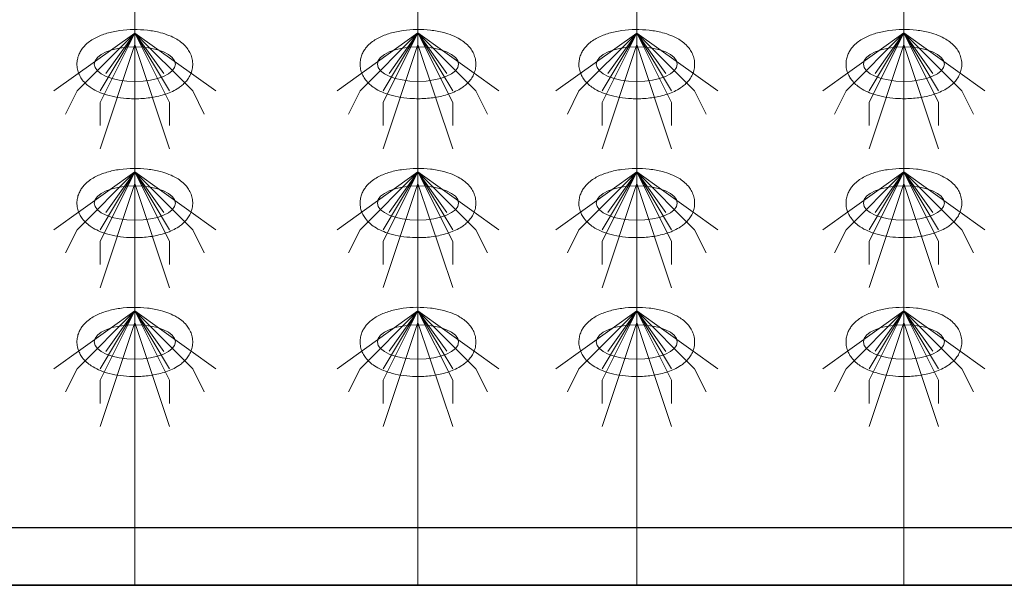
# Model space of a CAD drawing. Header units: metres. Extents: x 703769 to 722343, y 4313031 to 4317457.
# Tile 38 of 256: x 707665 to 707670, y 4313302 to 4313305. Entities that reach past the tile are written whole.
import ezdxf

# ---------------------------------------------------------------- set-up
doc = ezdxf.new("R2010")
doc.units = ezdxf.units.M
doc.header["$LTSCALE"] = 0.5
doc.layers.add('粗实线层', color=7, linetype='Continuous', lineweight=35)
doc.layers.add('设备', color=6, linetype='Continuous', lineweight=18)

# ---------------------------------------------------------------- blocks, each defined once
blk = doc.blocks.new('hh_1')
at = {"layer": '设备'}
for p, q in [((-268840, 164960), (-268910, 164910)), ((-268840, 164960), (-268890, 164910)), ((-268840, 164960), (-268870, 164900)), ((-268840, 164960), (-268870, 164910)), ((-268840, 164960), (-268865, 164925)), ((-268840, 164960), (-268790, 164910)), ((-268840, 164960), (-268815, 164925)), ((-268840, 164960), (-268770, 164910)), ((-268840, 164960), (-268810, 164910)), ((-268840, 164960), (-268810, 164900)), ((-268840, 164950), (-268870, 164860)), ((-268840, 164950), (-268810, 164860)), ((-268890, 164910), (-268900, 164890)), ((-268790, 164910), (-268780, 164890)), ((-268870, 164900), (-268870, 164880)), ((-268810, 164900), (-268810, 164880))]:
    blk.add_line(p, q, dxfattribs=at)
blk = doc.blocks.new('dawda')
at = {"color": 7, "linetype": 'ByBlock', "lineweight": 30}
for p, q in [((525541.59, 31423.42), (529534.25, 31423.44)), ((525846.59, 31373.42), (529534.09, 31373.42))]:
    blk.add_line(p, q, dxfattribs=at)
at = {"color": 7}
blk.add_line((525541.59, 31373.38), (529534.09, 31373.38), dxfattribs=at)
at = {"layer": '设备', "color": 7}
for p, q in [((528493.21, 33373.42), (528493.21, 31373.38)), ((528737.92, 33373.42), (528737.92, 31373.42)), ((528927.02, 33373.42), (528927.02, 31373.38)), ((529157.93, 33373.42), (529157.93, 31373.42))]:
    blk.add_line(p, q, dxfattribs=at)
for centre in [(528493.21, 31823.61), (528493.22, 31823.61), (528737.93, 31823.64), (528737.93, 31823.64), (528927.03, 31823.61), (528927.03, 31823.61), (529157.94, 31823.64), (529157.94, 31823.64), (528493.21, 31703.61), (528737.93, 31703.64), (528927.03, 31703.61), (529157.94, 31703.64), (528493.21, 31583.61), (528737.93, 31583.64), (528927.03, 31583.61), (529157.94, 31583.64)]:
    blk.add_ellipse(centre, major_axis=(-35.04, 0), ratio=0.42498, dxfattribs=at)
for points in [[(528443.18, 31823.61), (528443.18, 31825), (528443.32, 31826.4), (528443.85, 31829.1), (528444.24, 31830.39), (528445.21, 31832.83), (528445.78, 31833.98), (528447.06, 31836.1), (528447.76, 31837.08), (528449.24, 31838.88), (528450.01, 31839.71), (528452.13, 31841.74), (528453.51, 31842.84), (528456.37, 31844.8), (528457.85, 31845.67), (528460.9, 31847.23), (528462.47, 31847.93), (528465.7, 31849.18), (528467.35, 31849.74), (528472.63, 31851.3), (528476.4, 31852.08), (528484.15, 31853.16), (528488.14, 31853.45), (528496.13, 31853.53), (528500.14, 31853.33), (528507.96, 31852.44), (528511.78, 31851.74), (528517.94, 31850.12), (528520.38, 31849.34), (528525.06, 31847.47), (528527.31, 31846.4), (528530.97, 31844.21), (528532.43, 31843.21), (528535.23, 31840.91), (528536.58, 31839.61), (528538.71, 31837.03), (528539.55, 31835.85), (528541.04, 31833.23), (528541.69, 31831.8), (528542.69, 31828.74), (528543.03, 31827.1), (528543.31, 31823.76), (528543.26, 31822.05), (528542.76, 31818.76), (528542.32, 31817.17), (528541.16, 31814.22), (528540.45, 31812.86), (528538.86, 31810.38), (528537.99, 31809.25), (528536.14, 31807.21), (528535.18, 31806.29), (528533.17, 31804.6), (528532.14, 31803.83), (528529.36, 31801.98), (528527.57, 31800.99), (528523.85, 31799.23), (528521.93, 31798.46), (528517.97, 31797.11), (528515.93, 31796.53), (528509.87, 31795.08), (528505.71, 31794.44), (528497.22, 31793.7), (528492.9, 31793.62), (528485.17, 31793.99), (528481.75, 31794.34), (528475.11, 31795.41), (528471.88, 31796.13), (528466.4, 31797.76), (528464.1, 31798.59), (528459.68, 31800.55), (528457.55, 31801.67), (528454.12, 31803.93), (528452.76, 31804.96), (528450.16, 31807.31), (528448.92, 31808.63), (528446.96, 31811.26), (528446.19, 31812.47), (528444.86, 31815.13), (528444.3, 31816.57), (528443.49, 31819.62), (528443.25, 31821.23), (528443.18, 31823.1), (528443.18, 31823.35), (528443.18, 31823.61)], [(528443.18, 31823.61), (528443.18, 31825), (528443.32, 31826.4), (528443.85, 31829.1), (528444.24, 31830.39), (528445.21, 31832.83), (528445.79, 31833.98), (528447.06, 31836.1), (528447.76, 31837.08), (528449.24, 31838.88), (528450.02, 31839.71), (528452.13, 31841.74), (528453.52, 31842.84), (528456.38, 31844.8), (528457.86, 31845.67), (528460.91, 31847.23), (528462.48, 31847.93), (528465.7, 31849.18), (528467.36, 31849.74), (528472.64, 31851.3), (528476.4, 31852.08), (528484.16, 31853.16), (528488.14, 31853.45), (528496.14, 31853.53), (528500.14, 31853.33), (528507.97, 31852.44), (528511.78, 31851.74), (528517.95, 31850.12), (528520.38, 31849.34), (528525.06, 31847.47), (528527.31, 31846.4), (528530.97, 31844.21), (528532.43, 31843.21), (528535.23, 31840.91), (528536.58, 31839.61), (528538.72, 31837.03), (528539.55, 31835.85), (528541.04, 31833.23), (528541.69, 31831.8), (528542.69, 31828.74), (528543.03, 31827.1), (528543.32, 31823.76), (528543.26, 31822.05), (528542.76, 31818.76), (528542.32, 31817.17), (528541.17, 31814.22), (528540.46, 31812.86), (528538.87, 31810.38), (528537.99, 31809.25), (528536.15, 31807.21), (528535.18, 31806.29), (528533.18, 31804.6), (528532.15, 31803.83), (528529.36, 31801.98), (528527.57, 31800.99), (528523.86, 31799.23), (528521.94, 31798.46), (528517.98, 31797.11), (528515.94, 31796.53), (528509.87, 31795.08), (528505.71, 31794.44), (528497.23, 31793.7), (528492.9, 31793.62), (528485.17, 31793.99), (528481.76, 31794.34), (528475.11, 31795.41), (528471.88, 31796.13), (528466.4, 31797.76), (528464.11, 31798.59), (528459.68, 31800.55), (528457.56, 31801.67), (528454.12, 31803.93), (528452.76, 31804.96), (528450.16, 31807.31), (528448.92, 31808.63), (528446.96, 31811.26), (528446.2, 31812.47), (528444.87, 31815.13), (528444.31, 31816.57), (528443.5, 31819.62), (528443.25, 31821.23), (528443.19, 31823.1), (528443.18, 31823.35), (528443.18, 31823.61)], [(528687.89, 31823.64), (528687.89, 31825.04), (528688.03, 31826.44), (528688.56, 31829.13), (528688.95, 31830.43), (528689.92, 31832.87), (528690.5, 31834.01), (528691.78, 31836.13), (528692.47, 31837.11), (528693.95, 31838.92), (528694.73, 31839.75), (528696.84, 31841.77), (528698.23, 31842.87), (528701.09, 31844.83), (528702.57, 31845.7), (528705.62, 31847.27), (528707.19, 31847.96), (528710.41, 31849.22), (528712.07, 31849.78), (528717.35, 31851.33), (528721.11, 31852.12), (528728.87, 31853.19), (528732.85, 31853.48), (528740.85, 31853.57), (528744.85, 31853.37), (528752.68, 31852.47), (528756.5, 31851.78), (528762.66, 31850.16), (528765.09, 31849.37), (528769.77, 31847.51), (528772.02, 31846.43), (528775.68, 31844.25), (528777.14, 31843.24), (528779.95, 31840.94), (528781.29, 31839.65), (528783.43, 31837.07), (528784.27, 31835.88), (528785.76, 31833.27), (528786.41, 31831.84), (528787.4, 31828.77), (528787.74, 31827.14), (528788.03, 31823.79), (528787.97, 31822.09), (528787.47, 31818.8), (528787.03, 31817.21), (528785.88, 31814.26), (528785.17, 31812.9), (528783.58, 31810.41), (528782.7, 31809.29), (528780.86, 31807.24), (528779.89, 31806.32), (528777.89, 31804.63), (528776.86, 31803.87), (528774.08, 31802.01), (528772.28, 31801.02), (528768.57, 31799.26), (528766.65, 31798.5), (528762.69, 31797.15), (528760.65, 31796.57), (528754.58, 31795.12), (528750.42, 31794.47), (528741.94, 31793.74), (528737.61, 31793.66), (528729.88, 31794.02), (528726.47, 31794.37), (528719.82, 31795.44), (528716.59, 31796.16), (528711.12, 31797.8), (528708.82, 31798.63), (528704.39, 31800.58), (528702.27, 31801.7), (528698.83, 31803.97), (528697.47, 31805), (528694.87, 31807.34), (528693.63, 31808.66), (528691.67, 31811.29), (528690.91, 31812.51), (528689.58, 31815.16), (528689.02, 31816.6), (528688.21, 31819.65), (528687.96, 31821.26), (528687.9, 31823.14), (528687.89, 31823.39), (528687.89, 31823.64)], [(528687.9, 31823.64), (528687.9, 31825.04), (528688.03, 31826.44), (528688.57, 31829.13), (528688.96, 31830.43), (528689.93, 31832.87), (528690.5, 31834.01), (528691.78, 31836.13), (528692.48, 31837.11), (528693.95, 31838.92), (528694.73, 31839.75), (528696.85, 31841.77), (528698.23, 31842.87), (528701.09, 31844.83), (528702.57, 31845.7), (528705.62, 31847.27), (528707.19, 31847.96), (528710.41, 31849.22), (528712.07, 31849.78), (528717.35, 31851.33), (528721.12, 31852.12), (528728.87, 31853.19), (528732.86, 31853.48), (528740.85, 31853.57), (528744.86, 31853.37), (528752.68, 31852.47), (528756.5, 31851.78), (528762.66, 31850.16), (528765.1, 31849.37), (528769.78, 31847.51), (528772.03, 31846.43), (528775.69, 31844.25), (528777.15, 31843.24), (528779.95, 31840.94), (528781.29, 31839.65), (528783.43, 31837.07), (528784.27, 31835.88), (528785.76, 31833.27), (528786.41, 31831.84), (528787.4, 31828.77), (528787.75, 31827.14), (528788.03, 31823.79), (528787.98, 31822.09), (528787.48, 31818.8), (528787.04, 31817.21), (528785.88, 31814.26), (528785.17, 31812.9), (528783.58, 31810.41), (528782.71, 31809.29), (528780.86, 31807.24), (528779.89, 31806.32), (528777.89, 31804.63), (528776.86, 31803.87), (528774.08, 31802.01), (528772.29, 31801.02), (528768.57, 31799.26), (528766.65, 31798.5), (528762.69, 31797.15), (528760.65, 31796.57), (528754.59, 31795.12), (528750.43, 31794.47), (528741.94, 31793.74), (528737.62, 31793.66), (528729.89, 31794.02), (528726.47, 31794.37), (528719.82, 31795.44), (528716.59, 31796.16), (528711.12, 31797.8), (528708.82, 31798.63), (528704.4, 31800.58), (528702.27, 31801.7), (528698.84, 31803.97), (528697.48, 31805), (528694.88, 31807.34), (528693.63, 31808.66), (528691.68, 31811.29), (528690.91, 31812.51), (528689.58, 31815.16), (528689.02, 31816.6), (528688.21, 31819.65), (528687.97, 31821.26), (528687.9, 31823.14), (528687.9, 31823.39), (528687.9, 31823.64)], [(528876.99, 31823.61), (528876.99, 31825), (528877.13, 31826.4), (528877.66, 31829.1), (528878.05, 31830.39), (528879.02, 31832.83), (528879.6, 31833.98), (528880.87, 31836.1), (528881.57, 31837.08), (528883.05, 31838.88), (528883.82, 31839.71), (528885.94, 31841.74), (528887.33, 31842.84), (528890.19, 31844.8), (528891.67, 31845.67), (528894.71, 31847.23), (528896.28, 31847.93), (528899.51, 31849.18), (528901.16, 31849.74), (528906.45, 31851.3), (528910.21, 31852.08), (528917.96, 31853.16), (528921.95, 31853.45), (528929.94, 31853.53), (528933.95, 31853.33), (528941.77, 31852.44), (528945.59, 31851.74), (528951.75, 31850.12), (528954.19, 31849.34), (528958.87, 31847.47), (528961.12, 31846.4), (528964.78, 31844.21), (528966.24, 31843.21), (528969.04, 31840.91), (528970.39, 31839.61), (528972.52, 31837.03), (528973.36, 31835.85), (528974.85, 31833.23), (528975.5, 31831.8), (528976.5, 31828.74), (528976.84, 31827.1), (528977.13, 31823.76), (528977.07, 31822.05), (528976.57, 31818.76), (528976.13, 31817.17), (528974.98, 31814.22), (528974.26, 31812.86), (528972.68, 31810.38), (528971.8, 31809.25), (528969.96, 31807.21), (528968.99, 31806.29), (528966.99, 31804.6), (528965.96, 31803.83), (528963.17, 31801.98), (528961.38, 31800.99), (528957.67, 31799.23), (528955.75, 31798.46), (528951.78, 31797.11), (528949.74, 31796.53), (528943.68, 31795.08), (528939.52, 31794.44), (528931.03, 31793.7), (528926.71, 31793.62), (528918.98, 31793.99), (528915.57, 31794.34), (528908.92, 31795.41), (528905.69, 31796.13), (528900.21, 31797.76), (528897.91, 31798.59), (528893.49, 31800.55), (528891.37, 31801.67), (528887.93, 31803.93), (528886.57, 31804.96), (528883.97, 31807.31), (528882.73, 31808.63), (528880.77, 31811.26), (528880, 31812.47), (528878.68, 31815.13), (528878.12, 31816.57), (528877.31, 31819.62), (528877.06, 31821.23), (528876.99, 31823.1), (528876.99, 31823.35), (528876.99, 31823.61)], [(528876.99, 31823.61), (528876.99, 31825), (528877.13, 31826.4), (528877.66, 31829.1), (528878.05, 31830.39), (528879.02, 31832.83), (528879.6, 31833.98), (528880.88, 31836.1), (528881.58, 31837.08), (528883.05, 31838.88), (528883.83, 31839.71), (528885.95, 31841.74), (528887.33, 31842.84), (528890.19, 31844.8), (528891.67, 31845.67), (528894.72, 31847.23), (528896.29, 31847.93), (528899.51, 31849.18), (528901.17, 31849.74), (528906.45, 31851.3), (528910.21, 31852.08), (528917.97, 31853.16), (528921.95, 31853.45), (528929.95, 31853.53), (528933.95, 31853.33), (528941.78, 31852.44), (528945.6, 31851.74), (528951.76, 31850.12), (528954.19, 31849.34), (528958.88, 31847.47), (528961.13, 31846.4), (528964.78, 31844.21), (528966.24, 31843.21), (528969.05, 31840.91), (528970.39, 31839.61), (528972.53, 31837.03), (528973.37, 31835.85), (528974.86, 31833.23), (528975.51, 31831.8), (528976.5, 31828.74), (528976.84, 31827.1), (528977.13, 31823.76), (528977.07, 31822.05), (528976.57, 31818.76), (528976.14, 31817.17), (528974.98, 31814.22), (528974.27, 31812.86), (528972.68, 31810.38), (528971.8, 31809.25), (528969.96, 31807.21), (528968.99, 31806.29), (528966.99, 31804.6), (528965.96, 31803.83), (528963.18, 31801.98), (528961.38, 31800.99), (528957.67, 31799.23), (528955.75, 31798.46), (528951.79, 31797.11), (528949.75, 31796.53), (528943.68, 31795.08), (528939.53, 31794.44), (528931.04, 31793.7), (528926.71, 31793.62), (528918.99, 31793.99), (528915.57, 31794.34), (528908.92, 31795.41), (528905.69, 31796.13), (528900.22, 31797.76), (528897.92, 31798.59), (528893.49, 31800.55), (528891.37, 31801.67), (528887.93, 31803.93), (528886.57, 31804.96), (528883.97, 31807.31), (528882.73, 31808.63), (528880.77, 31811.26), (528880.01, 31812.47), (528878.68, 31815.13), (528878.12, 31816.57), (528877.31, 31819.62), (528877.06, 31821.23), (528877, 31823.1), (528876.99, 31823.35), (528876.99, 31823.61)], [(529107.9, 31823.64), (529107.9, 31825.04), (529108.04, 31826.44), (529108.57, 31829.13), (529108.96, 31830.43), (529109.93, 31832.87), (529110.51, 31834.01), (529111.79, 31836.13), (529112.49, 31837.11), (529113.96, 31838.92), (529114.74, 31839.75), (529116.85, 31841.77), (529118.24, 31842.87), (529121.1, 31844.83), (529122.58, 31845.7), (529125.63, 31847.27), (529127.2, 31847.96), (529130.42, 31849.22), (529132.08, 31849.78), (529137.36, 31851.33), (529141.12, 31852.12), (529148.88, 31853.19), (529152.86, 31853.48), (529160.86, 31853.57), (529164.86, 31853.37), (529172.69, 31852.47), (529176.51, 31851.78), (529182.67, 31850.16), (529185.1, 31849.37), (529189.79, 31847.51), (529192.03, 31846.43), (529195.69, 31844.25), (529197.15, 31843.24), (529199.96, 31840.94), (529201.3, 31839.65), (529203.44, 31837.07), (529204.28, 31835.88), (529205.77, 31833.27), (529206.42, 31831.84), (529207.41, 31828.77), (529207.75, 31827.14), (529208.04, 31823.79), (529207.98, 31822.09), (529207.48, 31818.8), (529207.04, 31817.21), (529205.89, 31814.26), (529205.18, 31812.9), (529203.59, 31810.41), (529202.71, 31809.29), (529200.87, 31807.24), (529199.9, 31806.32), (529197.9, 31804.63), (529196.87, 31803.87), (529194.09, 31802.01), (529192.29, 31801.02), (529188.58, 31799.26), (529186.66, 31798.5), (529182.7, 31797.15), (529180.66, 31796.57), (529174.59, 31795.12), (529170.44, 31794.47), (529161.95, 31793.74), (529157.62, 31793.66), (529149.9, 31794.02), (529146.48, 31794.37), (529139.83, 31795.44), (529136.6, 31796.16), (529131.13, 31797.8), (529128.83, 31798.63), (529124.4, 31800.58), (529122.28, 31801.7), (529118.84, 31803.97), (529117.48, 31805), (529114.88, 31807.34), (529113.64, 31808.66), (529111.68, 31811.29), (529110.92, 31812.51), (529109.59, 31815.16), (529109.03, 31816.6), (529108.22, 31819.65), (529107.97, 31821.26), (529107.91, 31823.14), (529107.9, 31823.39), (529107.9, 31823.64)], [(529107.91, 31823.64), (529107.91, 31825.04), (529108.05, 31826.44), (529108.58, 31829.13), (529108.97, 31830.43), (529109.94, 31832.87), (529110.51, 31834.01), (529111.79, 31836.13), (529112.49, 31837.11), (529113.96, 31838.92), (529114.74, 31839.75), (529116.86, 31841.77), (529118.24, 31842.87), (529121.1, 31844.83), (529122.58, 31845.7), (529125.63, 31847.27), (529127.2, 31847.96), (529130.43, 31849.22), (529132.08, 31849.78), (529137.36, 31851.33), (529141.13, 31852.12), (529148.88, 31853.19), (529152.87, 31853.48), (529160.86, 31853.57), (529164.87, 31853.37), (529172.69, 31852.47), (529176.51, 31851.78), (529182.67, 31850.16), (529185.11, 31849.37), (529189.79, 31847.51), (529192.04, 31846.43), (529195.7, 31844.25), (529197.16, 31843.24), (529199.96, 31840.94), (529201.31, 31839.65), (529203.44, 31837.07), (529204.28, 31835.88), (529205.77, 31833.27), (529206.42, 31831.84), (529207.41, 31828.77), (529207.76, 31827.14), (529208.04, 31823.79), (529207.99, 31822.09), (529207.49, 31818.8), (529207.05, 31817.21), (529205.89, 31814.26), (529205.18, 31812.9), (529203.59, 31810.41), (529202.72, 31809.29), (529200.87, 31807.24), (529199.9, 31806.32), (529197.9, 31804.63), (529196.87, 31803.87), (529194.09, 31802.01), (529192.3, 31801.02), (529188.58, 31799.26), (529186.66, 31798.5), (529182.7, 31797.15), (529180.66, 31796.57), (529174.6, 31795.12), (529170.44, 31794.47), (529161.95, 31793.74), (529157.63, 31793.66), (529149.9, 31794.02), (529146.48, 31794.37), (529139.84, 31795.44), (529136.6, 31796.16), (529131.13, 31797.8), (529128.83, 31798.63), (529124.41, 31800.58), (529122.28, 31801.7), (529118.85, 31803.97), (529117.49, 31805), (529114.89, 31807.34), (529113.65, 31808.66), (529111.69, 31811.29), (529110.92, 31812.51), (529109.59, 31815.16), (529109.03, 31816.6), (529108.22, 31819.65), (529107.98, 31821.26), (529107.91, 31823.14), (529107.91, 31823.39), (529107.91, 31823.64)], [(528443.18, 31703.61), (528443.18, 31705), (528443.32, 31706.4), (528443.85, 31709.1), (528444.24, 31710.39), (528445.21, 31712.83), (528445.78, 31713.98), (528447.06, 31716.1), (528447.76, 31717.08), (528449.24, 31718.88), (528450.01, 31719.71), (528452.13, 31721.74), (528453.51, 31722.84), (528456.37, 31724.8), (528457.85, 31725.67), (528460.9, 31727.23), (528462.47, 31727.93), (528465.7, 31729.18), (528467.35, 31729.74), (528472.63, 31731.3), (528476.4, 31732.08), (528484.15, 31733.16), (528488.14, 31733.45), (528496.13, 31733.53), (528500.14, 31733.33), (528507.96, 31732.44), (528511.78, 31731.74), (528517.94, 31730.12), (528520.38, 31729.34), (528525.06, 31727.47), (528527.31, 31726.4), (528530.97, 31724.21), (528532.43, 31723.21), (528535.23, 31720.91), (528536.58, 31719.61), (528538.71, 31717.03), (528539.55, 31715.85), (528541.04, 31713.23), (528541.69, 31711.8), (528542.69, 31708.74), (528543.03, 31707.1), (528543.31, 31703.76), (528543.26, 31702.05), (528542.76, 31698.76), (528542.32, 31697.17), (528541.16, 31694.22), (528540.45, 31692.86), (528538.86, 31690.38), (528537.99, 31689.25), (528536.14, 31687.21), (528535.18, 31686.29), (528533.17, 31684.6), (528532.14, 31683.83), (528529.36, 31681.98), (528527.57, 31680.99), (528523.85, 31679.23), (528521.93, 31678.46), (528517.97, 31677.11), (528515.93, 31676.53), (528509.87, 31675.08), (528505.71, 31674.44), (528497.22, 31673.7), (528492.9, 31673.62), (528485.17, 31673.99), (528481.75, 31674.34), (528475.11, 31675.41), (528471.88, 31676.13), (528466.4, 31677.76), (528464.1, 31678.59), (528459.68, 31680.55), (528457.55, 31681.67), (528454.12, 31683.93), (528452.76, 31684.96), (528450.16, 31687.31), (528448.92, 31688.63), (528446.96, 31691.26), (528446.19, 31692.47), (528444.86, 31695.13), (528444.3, 31696.57), (528443.49, 31699.62), (528443.25, 31701.23), (528443.18, 31703.1), (528443.18, 31703.35), (528443.18, 31703.61)], [(528687.89, 31703.64), (528687.89, 31705.04), (528688.03, 31706.44), (528688.56, 31709.13), (528688.95, 31710.43), (528689.92, 31712.87), (528690.5, 31714.01), (528691.78, 31716.13), (528692.47, 31717.11), (528693.95, 31718.92), (528694.73, 31719.75), (528696.84, 31721.77), (528698.23, 31722.87), (528701.09, 31724.83), (528702.57, 31725.7), (528705.62, 31727.27), (528707.19, 31727.96), (528710.41, 31729.22), (528712.07, 31729.78), (528717.35, 31731.33), (528721.11, 31732.12), (528728.87, 31733.19), (528732.85, 31733.48), (528740.85, 31733.57), (528744.85, 31733.37), (528752.68, 31732.47), (528756.5, 31731.78), (528762.66, 31730.16), (528765.09, 31729.37), (528769.77, 31727.51), (528772.02, 31726.43), (528775.68, 31724.25), (528777.14, 31723.24), (528779.95, 31720.94), (528781.29, 31719.65), (528783.43, 31717.07), (528784.27, 31715.88), (528785.76, 31713.27), (528786.41, 31711.84), (528787.4, 31708.77), (528787.74, 31707.14), (528788.03, 31703.79), (528787.97, 31702.09), (528787.47, 31698.8), (528787.03, 31697.21), (528785.88, 31694.26), (528785.17, 31692.9), (528783.58, 31690.41), (528782.7, 31689.29), (528780.86, 31687.24), (528779.89, 31686.32), (528777.89, 31684.63), (528776.86, 31683.87), (528774.08, 31682.01), (528772.28, 31681.02), (528768.57, 31679.26), (528766.65, 31678.5), (528762.69, 31677.15), (528760.65, 31676.57), (528754.58, 31675.12), (528750.42, 31674.47), (528741.94, 31673.74), (528737.61, 31673.66), (528729.88, 31674.02), (528726.47, 31674.37), (528719.82, 31675.44), (528716.59, 31676.16), (528711.12, 31677.8), (528708.82, 31678.63), (528704.39, 31680.58), (528702.27, 31681.7), (528698.83, 31683.97), (528697.47, 31685), (528694.87, 31687.34), (528693.63, 31688.66), (528691.67, 31691.29), (528690.91, 31692.51), (528689.58, 31695.16), (528689.02, 31696.6), (528688.21, 31699.65), (528687.96, 31701.26), (528687.9, 31703.14), (528687.89, 31703.39), (528687.89, 31703.64)], [(528876.99, 31703.61), (528876.99, 31705), (528877.13, 31706.4), (528877.66, 31709.1), (528878.05, 31710.39), (528879.02, 31712.83), (528879.6, 31713.98), (528880.87, 31716.1), (528881.57, 31717.08), (528883.05, 31718.88), (528883.82, 31719.71), (528885.94, 31721.74), (528887.33, 31722.84), (528890.19, 31724.8), (528891.67, 31725.67), (528894.71, 31727.23), (528896.28, 31727.93), (528899.51, 31729.18), (528901.16, 31729.74), (528906.45, 31731.3), (528910.21, 31732.08), (528917.96, 31733.16), (528921.95, 31733.45), (528929.94, 31733.53), (528933.95, 31733.33), (528941.77, 31732.44), (528945.59, 31731.74), (528951.75, 31730.12), (528954.19, 31729.34), (528958.87, 31727.47), (528961.12, 31726.4), (528964.78, 31724.21), (528966.24, 31723.21), (528969.04, 31720.91), (528970.39, 31719.61), (528972.52, 31717.03), (528973.36, 31715.85), (528974.85, 31713.23), (528975.5, 31711.8), (528976.5, 31708.74), (528976.84, 31707.1), (528977.13, 31703.76), (528977.07, 31702.05), (528976.57, 31698.76), (528976.13, 31697.17), (528974.98, 31694.22), (528974.26, 31692.86), (528972.68, 31690.38), (528971.8, 31689.25), (528969.96, 31687.21), (528968.99, 31686.29), (528966.99, 31684.6), (528965.96, 31683.83), (528963.17, 31681.98), (528961.38, 31680.99), (528957.67, 31679.23), (528955.75, 31678.46), (528951.78, 31677.11), (528949.74, 31676.53), (528943.68, 31675.08), (528939.52, 31674.44), (528931.03, 31673.7), (528926.71, 31673.62), (528918.98, 31673.99), (528915.57, 31674.34), (528908.92, 31675.41), (528905.69, 31676.13), (528900.21, 31677.76), (528897.91, 31678.59), (528893.49, 31680.55), (528891.37, 31681.67), (528887.93, 31683.93), (528886.57, 31684.96), (528883.97, 31687.31), (528882.73, 31688.63), (528880.77, 31691.26), (528880, 31692.47), (528878.68, 31695.13), (528878.12, 31696.57), (528877.31, 31699.62), (528877.06, 31701.23), (528876.99, 31703.1), (528876.99, 31703.35), (528876.99, 31703.61)], [(529107.9, 31703.64), (529107.9, 31705.04), (529108.04, 31706.44), (529108.57, 31709.13), (529108.96, 31710.43), (529109.93, 31712.87), (529110.51, 31714.01), (529111.79, 31716.13), (529112.49, 31717.11), (529113.96, 31718.92), (529114.74, 31719.75), (529116.85, 31721.77), (529118.24, 31722.87), (529121.1, 31724.83), (529122.58, 31725.7), (529125.63, 31727.27), (529127.2, 31727.96), (529130.42, 31729.22), (529132.08, 31729.78), (529137.36, 31731.33), (529141.12, 31732.12), (529148.88, 31733.19), (529152.86, 31733.48), (529160.86, 31733.57), (529164.86, 31733.37), (529172.69, 31732.47), (529176.51, 31731.78), (529182.67, 31730.16), (529185.1, 31729.37), (529189.79, 31727.51), (529192.03, 31726.43), (529195.69, 31724.25), (529197.15, 31723.24), (529199.96, 31720.94), (529201.3, 31719.65), (529203.44, 31717.07), (529204.28, 31715.88), (529205.77, 31713.27), (529206.42, 31711.84), (529207.41, 31708.77), (529207.75, 31707.14), (529208.04, 31703.79), (529207.98, 31702.09), (529207.48, 31698.8), (529207.04, 31697.21), (529205.89, 31694.26), (529205.18, 31692.9), (529203.59, 31690.41), (529202.71, 31689.29), (529200.87, 31687.24), (529199.9, 31686.32), (529197.9, 31684.63), (529196.87, 31683.87), (529194.09, 31682.01), (529192.29, 31681.02), (529188.58, 31679.26), (529186.66, 31678.5), (529182.7, 31677.15), (529180.66, 31676.57), (529174.59, 31675.12), (529170.44, 31674.47), (529161.95, 31673.74), (529157.62, 31673.66), (529149.9, 31674.02), (529146.48, 31674.37), (529139.83, 31675.44), (529136.6, 31676.16), (529131.13, 31677.8), (529128.83, 31678.63), (529124.4, 31680.58), (529122.28, 31681.7), (529118.84, 31683.97), (529117.48, 31685), (529114.88, 31687.34), (529113.64, 31688.66), (529111.68, 31691.29), (529110.92, 31692.51), (529109.59, 31695.16), (529109.03, 31696.6), (529108.22, 31699.65), (529107.97, 31701.26), (529107.91, 31703.14), (529107.9, 31703.39), (529107.9, 31703.64)], [(528443.18, 31583.61), (528443.18, 31585), (528443.32, 31586.4), (528443.85, 31589.1), (528444.24, 31590.39), (528445.21, 31592.83), (528445.78, 31593.98), (528447.06, 31596.1), (528447.76, 31597.08), (528449.24, 31598.88), (528450.01, 31599.71), (528452.13, 31601.74), (528453.51, 31602.84), (528456.37, 31604.8), (528457.85, 31605.67), (528460.9, 31607.23), (528462.47, 31607.93), (528465.7, 31609.18), (528467.35, 31609.74), (528472.63, 31611.3), (528476.4, 31612.08), (528484.15, 31613.16), (528488.14, 31613.45), (528496.13, 31613.53), (528500.14, 31613.33), (528507.96, 31612.44), (528511.78, 31611.74), (528517.94, 31610.12), (528520.38, 31609.34), (528525.06, 31607.47), (528527.31, 31606.4), (528530.97, 31604.21), (528532.43, 31603.21), (528535.23, 31600.91), (528536.58, 31599.61), (528538.71, 31597.03), (528539.55, 31595.85), (528541.04, 31593.23), (528541.69, 31591.8), (528542.69, 31588.74), (528543.03, 31587.1), (528543.31, 31583.76), (528543.26, 31582.05), (528542.76, 31578.76), (528542.32, 31577.17), (528541.16, 31574.22), (528540.45, 31572.86), (528538.86, 31570.38), (528537.99, 31569.25), (528536.14, 31567.21), (528535.18, 31566.29), (528533.17, 31564.6), (528532.14, 31563.83), (528529.36, 31561.98), (528527.57, 31560.99), (528523.85, 31559.23), (528521.93, 31558.46), (528517.97, 31557.11), (528515.93, 31556.53), (528509.87, 31555.08), (528505.71, 31554.44), (528497.22, 31553.7), (528492.9, 31553.62), (528485.17, 31553.99), (528481.75, 31554.34), (528475.11, 31555.41), (528471.88, 31556.13), (528466.4, 31557.76), (528464.1, 31558.59), (528459.68, 31560.55), (528457.55, 31561.67), (528454.12, 31563.93), (528452.76, 31564.96), (528450.16, 31567.31), (528448.92, 31568.63), (528446.96, 31571.26), (528446.19, 31572.47), (528444.86, 31575.13), (528444.3, 31576.57), (528443.49, 31579.62), (528443.25, 31581.23), (528443.18, 31583.1), (528443.18, 31583.35), (528443.18, 31583.61)], [(528687.89, 31583.64), (528687.89, 31585.04), (528688.03, 31586.44), (528688.56, 31589.13), (528688.95, 31590.43), (528689.92, 31592.87), (528690.5, 31594.01), (528691.78, 31596.13), (528692.47, 31597.11), (528693.95, 31598.92), (528694.73, 31599.75), (528696.84, 31601.77), (528698.23, 31602.87), (528701.09, 31604.83), (528702.57, 31605.7), (528705.62, 31607.27), (528707.19, 31607.96), (528710.41, 31609.22), (528712.07, 31609.78), (528717.35, 31611.33), (528721.11, 31612.12), (528728.87, 31613.19), (528732.85, 31613.48), (528740.85, 31613.57), (528744.85, 31613.37), (528752.68, 31612.47), (528756.5, 31611.78), (528762.66, 31610.16), (528765.09, 31609.37), (528769.77, 31607.51), (528772.02, 31606.43), (528775.68, 31604.25), (528777.14, 31603.24), (528779.95, 31600.94), (528781.29, 31599.65), (528783.43, 31597.07), (528784.27, 31595.88), (528785.76, 31593.27), (528786.41, 31591.84), (528787.4, 31588.77), (528787.74, 31587.14), (528788.03, 31583.79), (528787.97, 31582.09), (528787.47, 31578.8), (528787.03, 31577.21), (528785.88, 31574.26), (528785.17, 31572.9), (528783.58, 31570.41), (528782.7, 31569.29), (528780.86, 31567.24), (528779.89, 31566.32), (528777.89, 31564.63), (528776.86, 31563.87), (528774.08, 31562.01), (528772.28, 31561.02), (528768.57, 31559.26), (528766.65, 31558.5), (528762.69, 31557.15), (528760.65, 31556.57), (528754.58, 31555.12), (528750.42, 31554.47), (528741.94, 31553.74), (528737.61, 31553.66), (528729.88, 31554.02), (528726.47, 31554.37), (528719.82, 31555.44), (528716.59, 31556.16), (528711.12, 31557.8), (528708.82, 31558.63), (528704.39, 31560.58), (528702.27, 31561.7), (528698.83, 31563.97), (528697.47, 31565), (528694.87, 31567.34), (528693.63, 31568.66), (528691.67, 31571.29), (528690.91, 31572.51), (528689.58, 31575.16), (528689.02, 31576.6), (528688.21, 31579.65), (528687.96, 31581.26), (528687.9, 31583.14), (528687.89, 31583.39), (528687.89, 31583.64)], [(528876.99, 31583.61), (528876.99, 31585), (528877.13, 31586.4), (528877.66, 31589.1), (528878.05, 31590.39), (528879.02, 31592.83), (528879.6, 31593.98), (528880.87, 31596.1), (528881.57, 31597.08), (528883.05, 31598.88), (528883.82, 31599.71), (528885.94, 31601.74), (528887.33, 31602.84), (528890.19, 31604.8), (528891.67, 31605.67), (528894.71, 31607.23), (528896.28, 31607.93), (528899.51, 31609.18), (528901.16, 31609.74), (528906.45, 31611.3), (528910.21, 31612.08), (528917.96, 31613.16), (528921.95, 31613.45), (528929.94, 31613.53), (528933.95, 31613.33), (528941.77, 31612.44), (528945.59, 31611.74), (528951.75, 31610.12), (528954.19, 31609.34), (528958.87, 31607.47), (528961.12, 31606.4), (528964.78, 31604.21), (528966.24, 31603.21), (528969.04, 31600.91), (528970.39, 31599.61), (528972.52, 31597.03), (528973.36, 31595.85), (528974.85, 31593.23), (528975.5, 31591.8), (528976.5, 31588.74), (528976.84, 31587.1), (528977.13, 31583.76), (528977.07, 31582.05), (528976.57, 31578.76), (528976.13, 31577.17), (528974.98, 31574.22), (528974.26, 31572.86), (528972.68, 31570.38), (528971.8, 31569.25), (528969.96, 31567.21), (528968.99, 31566.29), (528966.99, 31564.6), (528965.96, 31563.83), (528963.17, 31561.98), (528961.38, 31560.99), (528957.67, 31559.23), (528955.75, 31558.46), (528951.78, 31557.11), (528949.74, 31556.53), (528943.68, 31555.08), (528939.52, 31554.44), (528931.03, 31553.7), (528926.71, 31553.62), (528918.98, 31553.99), (528915.57, 31554.34), (528908.92, 31555.41), (528905.69, 31556.13), (528900.21, 31557.76), (528897.91, 31558.59), (528893.49, 31560.55), (528891.37, 31561.67), (528887.93, 31563.93), (528886.57, 31564.96), (528883.97, 31567.31), (528882.73, 31568.63), (528880.77, 31571.26), (528880, 31572.47), (528878.68, 31575.13), (528878.12, 31576.57), (528877.31, 31579.62), (528877.06, 31581.23), (528876.99, 31583.1), (528876.99, 31583.35), (528876.99, 31583.61)], [(529107.9, 31583.64), (529107.9, 31585.04), (529108.04, 31586.44), (529108.57, 31589.13), (529108.96, 31590.43), (529109.93, 31592.87), (529110.51, 31594.01), (529111.79, 31596.13), (529112.49, 31597.11), (529113.96, 31598.92), (529114.74, 31599.75), (529116.85, 31601.77), (529118.24, 31602.87), (529121.1, 31604.83), (529122.58, 31605.7), (529125.63, 31607.27), (529127.2, 31607.96), (529130.42, 31609.22), (529132.08, 31609.78), (529137.36, 31611.33), (529141.12, 31612.12), (529148.88, 31613.19), (529152.86, 31613.48), (529160.86, 31613.57), (529164.86, 31613.37), (529172.69, 31612.47), (529176.51, 31611.78), (529182.67, 31610.16), (529185.1, 31609.37), (529189.79, 31607.51), (529192.03, 31606.43), (529195.69, 31604.25), (529197.15, 31603.24), (529199.96, 31600.94), (529201.3, 31599.65), (529203.44, 31597.07), (529204.28, 31595.88), (529205.77, 31593.27), (529206.42, 31591.84), (529207.41, 31588.77), (529207.75, 31587.14), (529208.04, 31583.79), (529207.98, 31582.09), (529207.48, 31578.8), (529207.04, 31577.21), (529205.89, 31574.26), (529205.18, 31572.9), (529203.59, 31570.41), (529202.71, 31569.29), (529200.87, 31567.24), (529199.9, 31566.32), (529197.9, 31564.63), (529196.87, 31563.87), (529194.09, 31562.01), (529192.29, 31561.02), (529188.58, 31559.26), (529186.66, 31558.5), (529182.7, 31557.15), (529180.66, 31556.57), (529174.59, 31555.12), (529170.44, 31554.47), (529161.95, 31553.74), (529157.62, 31553.66), (529149.9, 31554.02), (529146.48, 31554.37), (529139.83, 31555.44), (529136.6, 31556.16), (529131.13, 31557.8), (529128.83, 31558.63), (529124.4, 31560.58), (529122.28, 31561.7), (529118.84, 31563.97), (529117.48, 31565), (529114.88, 31567.34), (529113.64, 31568.66), (529111.68, 31571.29), (529110.92, 31572.51), (529109.59, 31575.16), (529109.03, 31576.6), (529108.22, 31579.65), (529107.97, 31581.26), (529107.91, 31583.14), (529107.9, 31583.39), (529107.9, 31583.64)]]:
    blk.add_open_spline(points, degree=3, knots=[0, 0, 0, 0, 3.423083, 3.423083, 6.846165, 6.846165, 10.269248, 10.269248, 13.69233, 13.69233, 17.115413, 17.115413, 22.728666, 22.728666, 28.341919, 28.341919, 33.955172, 33.955172, 39.568425, 39.568425, 51.436002, 51.436002, 63.303578, 63.303578, 75.171154, 75.171154, 87.03873, 87.03873, 95.224368, 95.224368, 103.410005, 103.410005, 109.145122, 109.145122, 114.880238, 114.880238, 119.003115, 119.003115, 123.125991, 123.125991, 127.248868, 127.248868, 131.371745, 131.371745, 135.494621, 135.494621, 139.617498, 139.617498, 143.740375, 143.740375, 147.863251, 147.863251, 151.986128, 151.986128, 158.708917, 158.708917, 165.431705, 165.431705, 172.154493, 172.154493, 184.909814, 184.909814, 197.665135, 197.665135, 207.937, 207.937, 218.208864, 218.208864, 226.104489, 226.104489, 234.000115, 234.000115, 239.456, 239.456, 244.911884, 244.911884, 248.896322, 248.896322, 252.88076, 252.88076, 256.865198, 256.865198, 257.481358, 257.481358, 257.481358, 257.481358], dxfattribs=at)
at = {"layer": '设备', "color": 7, "xscale": -1}
for p in [(259653.21, -133109.5), (259653.22, -133109.5), (259897.93, -133109.47), (259897.93, -133109.47), (260087.03, -133109.5), (260087.03, -133109.5), (260317.94, -133109.47), (260317.94, -133109.47), (259653.21, -133229.5), (259897.93, -133229.47), (260087.03, -133229.5), (260317.94, -133229.47), (259653.21, -133349.5), (259897.93, -133349.47), (260087.03, -133349.5), (260317.94, -133349.47)]:
    blk.add_blockref('hh_1', p, dxfattribs=at)

msp = doc.modelspace()

# ---------------------------------------------------------------- block references
at = {"layer": '粗实线层', "xscale": 0.006, "yscale": 0.006, "zscale": 0.006}
msp.add_blockref('dawda', (704494.6802, 4313113.8882), dxfattribs=at)

doc.saveas('drawing.dxf')
